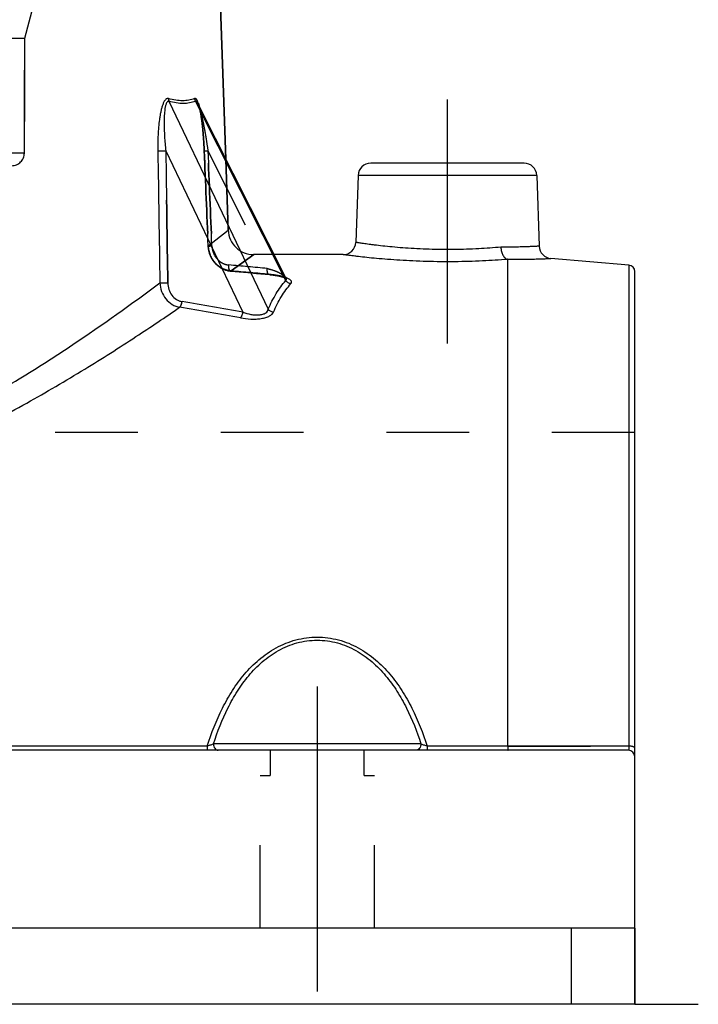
# Model space of a CAD drawing. Header units: millimetres. Extents: x 420 to 580, y 419 to 581.
# Tile 3 of 39: x 527 to 580, y 440 to 518. Entities that reach past the tile are written whole.
import ezdxf

# ---------------------------------------------------------------- set-up
doc = ezdxf.new("R2010")
doc.units = ezdxf.units.MM
doc.header["$LTSCALE"] = 65.185185
doc.linetypes.add('CENTER', pattern=[0.6, 0.375, -0.075, 0.075, -0.075])
doc.linetypes.add('HIDDEN', pattern=[0.2, 0.1, -0.1])
for name, color, linetype in [('FLAECHEN', 7, 'CONTINUOUS'), ('KOERPER', 7, 'CONTINUOUS'), ('KONST.EL_MIT_GEO', 7, 'CONTINUOUS')]:
    doc.layers.add(name, color=color, linetype=linetype)

msp = doc.modelspace()

# ---------------------------------------------------------------- linework, layer by layer
at = {"layer": 'FLAECHEN', "color": 7, "linetype": 'Continuous'}
for p, q in [((541.605, 541.252), (542.809, 506.768)), ((552.033, 499.25), (546.603, 499.25)), ((574.544, 498.415), (568.39, 498.953)), ((575, 446.25), (425, 446.25)), ((575, 446.25), (575, 440.25)), ((575, 440.25), (425, 440.25))]:
    msp.add_line(p, q, dxfattribs=at)
at = {"layer": 'FLAECHEN', "color": 8, "linetype": 'HIDDEN'}
for p, q in [((527.75, 519.236), (526.95, 516.25)), ((526.95, 516.25), (473.05, 516.25)), ((526.95, 516.25), (526.95, 507.25)), ((542.809, 506.768), (543.004, 501.18)), ((546.603, 499.25), (545.003, 499.25)), ((575, 485.25), (525.1, 485.25))]:
    msp.add_line(p, q, dxfattribs=at)
at = {"layer": 'FLAECHEN', "color": 2, "linetype": 'CENTER'}
msp.add_line((575, 440.25), (580, 440.25), dxfattribs=at)
at = {"layer": 'KOERPER', "color": 2, "linetype": 'CENTER'}
msp.add_line((560.25, 492.25), (560.25, 511.45), dxfattribs=at)
at = {"layer": 'KOERPER', "color": 7, "linetype": 'Continuous'}
for p, q in [((553.216, 505.485), (553.032, 500.215)), ((567.284, 505.485), (567.478, 499.915))]:
    msp.add_line(p, q, dxfattribs=at)
at = {"layer": 'KOERPER', "color": 8, "linetype": 'HIDDEN'}
for p, q in [((553.7, 460.25), (546.3, 460.25)), ((546.3, 460.25), (546.3, 458.25)), ((553.7, 458.25), (553.7, 460.25)), ((545.5, 458.25), (546.3, 458.25)), ((545.5, 446.25), (545.5, 458.25)), ((553.7, 458.25), (554.5, 458.25)), ((554.5, 446.25), (554.5, 458.25))]:
    msp.add_line(p, q, dxfattribs=at)
at = {"layer": 'KONST.EL_MIT_GEO', "color": 7, "linetype": 'Continuous'}
for p, q in [((542.809, 506.768), (541.605, 541.252)), ((538.332, 511.32), (546.152, 494.955)), ((547.528, 497.216), (540.411, 511.32)), ((540.596, 511.154), (540.596, 511.154)), ((547.523, 497.426), (540.597, 511.152)), ((538.085, 507.424), (544.159, 494.713)), ((566.284, 506.45), (554.216, 506.45)), ((553.216, 505.485), (553.032, 500.215)), ((567.284, 505.485), (553.216, 505.485)), ((567.284, 505.485), (567.478, 499.915)), ((565, 460.578), (565, 498.879)), ((574.544, 498.415), (574.544, 460.576)), ((575, 440.25), (575, 497.917)), ((541.353, 460.578), (458.647, 460.578)), ((541.353, 460.578), (541.353, 460.25)), ((558.162, 460.75), (541.838, 460.75)), ((565, 460.578), (558.647, 460.578)), ((558.647, 460.578), (558.647, 460.25)), ((574.544, 460.576), (565, 460.578)), ((574.5, 460.25), (425.5, 460.25)), ((570, 446.25), (570, 440.25))]:
    msp.add_line(p, q, dxfattribs=at)
at = {"layer": 'KONST.EL_MIT_GEO', "color": 8, "linetype": 'HIDDEN'}
for p, q in [((526.95, 507.25), (526.95, 516.25)), ((540.596, 511.154), (540.596, 511.154)), ((540.719, 510.781), (540.726, 510.754)), ((540.726, 510.754), (540.733, 510.726)), ((540.78, 510.512), (540.793, 510.446)), ((540.793, 510.446), (540.805, 510.378)), ((540.805, 510.378), (540.818, 510.308)), ((540.818, 510.308), (540.83, 510.237)), ((540.83, 510.236), (540.842, 510.163)), ((540.842, 510.163), (540.854, 510.088)), ((540.854, 510.088), (540.866, 510.011)), ((540.866, 510.011), (540.877, 509.932)), ((540.877, 509.932), (540.889, 509.85)), ((540.889, 509.851), (540.9, 509.766)), ((540.9, 509.766), (540.911, 509.679)), ((540.911, 509.68), (540.922, 509.59)), ((540.922, 509.591), (540.933, 509.497)), ((540.933, 509.498), (540.944, 509.402)), ((540.944, 509.403), (540.949, 509.353)), ((540.944, 509.402), (540.955, 509.302)), ((540.955, 509.303), (540.966, 509.199)), ((540.966, 509.2), (540.976, 509.092)), ((540.976, 509.094), (540.987, 508.982)), ((540.987, 508.983), (541.002, 508.812)), ((540.997, 508.869), (541.012, 508.692)), ((541.012, 508.694), (541.026, 508.51)), ((541.026, 508.512), (541.04, 508.322)), ((541.04, 508.324), (541.052, 508.128)), ((541.052, 508.131), (541.064, 507.931)), ((541.064, 507.933), (541.075, 507.729)), ((541.075, 507.731), (541.085, 507.524)), ((526.95, 507.25), (473.05, 507.25)), ((541.085, 507.526), (541.405, 499.933)), ((541.109, 507.421), (541.109, 507.424)), ((541.398, 507.424), (546.072, 498.161)), ((543.004, 501.18), (542.809, 506.768)), ((541.424, 499.936), (543.004, 501.18)), ((541.405, 499.933), (541.407, 499.899)), ((541.406, 499.902), (541.411, 499.831)), ((541.411, 499.835), (541.419, 499.764)), ((541.418, 499.767), (541.428, 499.697)), ((541.427, 499.7), (541.439, 499.629)), ((541.439, 499.633), (541.453, 499.563)), ((541.452, 499.566), (541.468, 499.496)), ((541.467, 499.499), (541.486, 499.431)), ((541.485, 499.434), (541.505, 499.365)), ((541.504, 499.368), (541.527, 499.301)), ((541.526, 499.304), (541.551, 499.237)), ((541.55, 499.24), (541.577, 499.174)), ((541.575, 499.177), (541.604, 499.112)), ((541.603, 499.115), (541.634, 499.051)), ((545.003, 499.25), (543.235, 497.967)), ((543.235, 497.967), (545.003, 499.25)), ((541.632, 499.053), (541.665, 498.991)), ((541.664, 498.993), (541.699, 498.932)), ((541.697, 498.934), (541.734, 498.874)), ((541.732, 498.876), (541.771, 498.817)), ((541.769, 498.82), (541.809, 498.762)), ((541.808, 498.765), (541.85, 498.708)), ((541.848, 498.711), (541.892, 498.656)), ((541.89, 498.658), (541.935, 498.605)), ((541.933, 498.607), (541.98, 498.556)), ((541.978, 498.558), (542.027, 498.508)), ((542.024, 498.51), (542.075, 498.462)), ((542.072, 498.464), (542.124, 498.418)), ((542.121, 498.42), (542.174, 498.376)), ((542.172, 498.378), (542.226, 498.335)), ((542.223, 498.337), (542.279, 498.296)), ((542.276, 498.298), (542.333, 498.259)), ((542.33, 498.261), (542.388, 498.225)), ((542.385, 498.226), (542.444, 498.192)), ((542.441, 498.193), (542.501, 498.161)), ((542.498, 498.162), (542.559, 498.132)), ((542.556, 498.133), (542.617, 498.105)), ((542.614, 498.106), (542.676, 498.08)), ((542.673, 498.081), (542.736, 498.058)), ((542.733, 498.059), (542.796, 498.037)), ((542.794, 498.038), (542.857, 498.019)), ((542.854, 498.02), (542.919, 498.003)), ((542.916, 498.004), (542.98, 497.989)), ((542.977, 497.989), (543.042, 497.977)), ((543.039, 497.978), (543.104, 497.967)), ((543.101, 497.968), (543.166, 497.96)), ((543.163, 497.96), (543.192, 497.958)), ((543.192, 497.958), (543.849, 497.9)), ((543.847, 497.9), (544.536, 497.838)), ((544.533, 497.838), (545.221, 497.775)), ((545.219, 497.775), (545.906, 497.71)), ((545.903, 497.71), (546.248, 497.677)), ((546.263, 497.691), (546.217, 497.696)), ((546.245, 497.677), (546.309, 497.671)), ((546.307, 497.671), (546.369, 497.664)), ((546.366, 497.664), (546.427, 497.657)), ((546.425, 497.658), (546.483, 497.65)), ((546.481, 497.651), (546.538, 497.643)), ((546.536, 497.643), (546.591, 497.636)), ((546.589, 497.636), (546.642, 497.628)), ((546.64, 497.628), (546.692, 497.62)), ((546.69, 497.621), (546.74, 497.612)), ((546.738, 497.613), (546.787, 497.604)), ((546.785, 497.605), (546.832, 497.596)), ((546.83, 497.597), (546.875, 497.588)), ((546.874, 497.588), (546.917, 497.58)), ((546.916, 497.58), (546.958, 497.572)), ((546.957, 497.572), (546.997, 497.563)), ((546.996, 497.563), (547.035, 497.555)), ((547.034, 497.555), (547.072, 497.546)), ((547.071, 497.547), (547.107, 497.538)), ((547.106, 497.538), (547.14, 497.529)), ((547.14, 497.529), (547.173, 497.521)), ((547.172, 497.521), (547.204, 497.512)), ((547.203, 497.512), (547.234, 497.504)), ((547.552, 497.376), (547.557, 497.373)), ((547.56, 497.371), (547.56, 497.37)), ((547.564, 497.367), (547.564, 497.367)), ((565, 460.578), (574.544, 460.576)), ((575, 446.25), (425, 446.25))]:
    msp.add_line(p, q, dxfattribs=at)
at = {"layer": 'KONST.EL_MIT_GEO', "color": 2, "linetype": 'CENTER'}
msp.add_line((550, 465.25), (550, 441.25), dxfattribs=at)
at = {"layer": 'KONST.EL_MIT_GEO', "color": 8, "linetype": 'HIDDEN'}
for points in [[(540.596, 511.154), (540.6, 511.145), (540.605, 511.135), (540.61, 511.124), (540.615, 511.111), (540.621, 511.098), (540.627, 511.083), (540.633, 511.067), (540.639, 511.051), (540.646, 511.033), (540.652, 511.014), (540.659, 510.994), (540.665, 510.974), (540.672, 510.952), (540.679, 510.93), (540.685, 510.907), (540.692, 510.883), (540.699, 510.859), (540.706, 510.834), (540.713, 510.808), (540.719, 510.781)], [(540.733, 510.726), (540.74, 510.697), (540.746, 510.668), (540.753, 510.638), (540.76, 510.607), (540.766, 510.576), (540.773, 510.544), (540.78, 510.512)], [(547.233, 497.504), (547.262, 497.495), (547.289, 497.487), (547.315, 497.479), (547.34, 497.47), (547.363, 497.462), (547.386, 497.454), (547.407, 497.446), (547.426, 497.438), (547.445, 497.43), (547.462, 497.423), (547.478, 497.416), (547.492, 497.409), (547.506, 497.402), (547.518, 497.396), (547.528, 497.39), (547.537, 497.385), (547.545, 497.38), (547.552, 497.376), (547.557, 497.373), (547.56, 497.371)]]:
    msp.add_lwpolyline(points, dxfattribs=at)
at = {"layer": 'KONST.EL_MIT_GEO', "color": 7, "linetype": 'Continuous'}
msp.add_lwpolyline([(547.56, 497.371), (547.56, 497.37), (547.563, 497.368), (547.564, 497.367), (547.564, 497.367), (547.563, 497.368), (547.562, 497.37), (547.559, 497.373), (547.555, 497.377), (547.55, 497.382), (547.545, 497.389), (547.54, 497.397), (547.534, 497.406), (547.528, 497.417), (547.523, 497.425)], dxfattribs=at)
at = {"layer": 'KONST.EL_MIT_GEO', "color": 8, "linetype": 'HIDDEN'}
for centre, radius, start, end in [((525.95, 507.25), 1, 270, 360), ((545.003, 501.25), 2, 182, 270), ((513.985, 164.921), 334.781, 84.49999, 85.02038), ((543.376, 499.734), 1.773, 263.59172, 265.45746), ((514.178, 161.646), 337.573, 84.55387, 85.062), ((514.18, 161.671), 337.549, 84.54593, 85.06201), ((546.675, 495.025), 2.57, 71.09263, 71.67991)]:
    msp.add_arc(centre, radius, start, end, dxfattribs=at)
at = {"layer": 'KONST.EL_MIT_GEO', "color": 7, "linetype": 'Continuous'}
for centre, radius, start, end in [((554.216, 505.45), 1, 90, 178), ((566.284, 505.45), 1, 2, 90), ((552.033, 500.25), 1, 269.99998, 358), ((568.478, 499.95), 1, 182, 265.00001), ((574.5, 497.917), 0.5, 0, 85), ((546.722, 495.163), 2.424, 70.49932, 71.09265), ((546.789, 495.35), 2.226, 69.32569, 70.50758), ((546.84, 495.487), 2.08, 69.08022, 69.31496), ((494.723, 227.287), 271.957, 79.5267, 80.55215), ((494.556, 224.71), 274.054, 79.6128, 80.63014), ((574.5, 459.75), 0.5, 0, 90)]:
    msp.add_arc(centre, radius, start, end, dxfattribs=at)
for points, knots in [([(538.291, 511.538), (538.268, 511.544), (538.22, 511.549), (538.148, 511.525), (538.082, 511.477), (537.996, 511.379), (537.906, 511.217), (537.818, 510.991), (537.743, 510.737), (537.679, 510.465), (537.626, 510.182), (537.566, 509.789), (537.512, 509.286), (537.471, 508.672), (537.452, 508.05), (537.453, 507.633), (537.456, 507.424)], [0, 0, 0, 0, 0.015932, 0.032305, 0.050669, 0.071629, 0.120671, 0.176891, 0.237788, 0.301777, 0.367887, 0.435504, 0.573756, 0.71457, 0.856872, 1, 1, 1, 1]), ([(538.291, 511.538), (538.29, 511.519), (538.292, 511.445), (538.31, 511.371), (538.332, 511.32)], [0, 0, 0, 0, 0.254504, 1, 1, 1, 1]), ([(540.346, 511.538), (540.201, 511.48), (539.889, 511.391), (539.388, 511.351), (538.847, 511.398), (538.48, 511.483), (538.291, 511.538)], [0, 0, 0, 0, 0.223736, 0.460914, 0.71813, 1, 1, 1, 1]), ([(540.645, 511.169), (540.626, 511.225), (540.588, 511.326), (540.527, 511.44), (540.472, 511.505), (540.431, 511.535), (540.387, 511.548), (540.359, 511.543), (540.346, 511.538)], [0, 0, 0, 0, 0.343521, 0.627371, 0.741706, 0.837354, 0.919602, 1, 1, 1, 1]), ([(538.332, 511.32), (538.312, 511.327), (538.266, 511.331), (538.204, 511.293), (538.156, 511.229), (538.116, 511.146), (538.082, 511.049), (538.054, 510.941), (538.03, 510.827), (538.004, 510.665), (537.98, 510.454), (537.961, 510.194), (537.951, 509.928), (537.947, 509.657), (537.949, 509.383), (537.959, 509.013), (537.983, 508.548), (538.026, 507.987), (538.064, 507.612), (538.085, 507.424)], [0, 0, 0, 0, 0.015667, 0.031958, 0.051527, 0.074489, 0.100108, 0.12768, 0.156687, 0.186771, 0.249237, 0.31382, 0.37983, 0.446855, 0.514633, 0.582988, 0.720956, 0.860097, 1, 1, 1, 1]), ([(540.411, 511.32), (540.264, 511.262), (539.949, 511.174), (539.441, 511.134), (538.894, 511.181), (538.523, 511.266), (538.332, 511.32)], [0, 0, 0, 0, 0.223661, 0.460908, 0.718185, 1, 1, 1, 1]), ([(540.596, 511.154), (540.588, 511.169), (540.574, 511.196), (540.548, 511.239), (540.518, 511.28), (540.483, 511.314), (540.445, 511.331), (540.42, 511.326), (540.411, 511.32)], [0, 0, 0, 0, 0.178111, 0.343117, 0.560927, 0.737726, 0.876052, 1, 1, 1, 1]), ([(540.723, 510.902), (540.717, 510.925), (540.694, 511.015), (540.668, 511.104), (540.645, 511.169)], [0, 0, 0, 0, 0.26015, 1, 1, 1, 1]), ([(537.456, 507.424), (537.494, 507.422), (537.585, 507.419), (537.795, 507.417), (537.966, 507.42), (538.085, 507.424)], [0, 0, 0, 0, 0.18304, 0.433326, 1, 1, 1, 1]), ([(564.462, 499.841), (563.881, 499.788), (562.656, 499.698), (561.099, 499.647), (559.796, 499.646), (558.82, 499.666), (557.871, 499.706), (556.968, 499.762), (556.127, 499.831), (555.365, 499.906), (554.784, 499.972), (554.37, 500.024), (554.098, 500.06), (553.856, 500.093), (553.644, 500.123), (553.462, 500.15), (553.331, 500.169), (553.242, 500.183), (553.187, 500.191), (553.141, 500.198), (553.103, 500.204), (553.073, 500.209), (553.054, 500.212), (553.043, 500.214), (553.037, 500.214), (553.034, 500.215), (553.033, 500.215), (553.032, 500.215)], [0, 0, 0, 0, 0.152558, 0.321222, 0.407692, 0.493406, 0.576747, 0.656157, 0.730169, 0.797425, 0.856689, 0.882974, 0.906856, 0.928221, 0.946964, 0.962991, 0.97622, 0.981763, 0.986582, 0.99067, 0.994023, 0.996635, 0.998504, 0.999158, 0.999626, 0.999906, 1, 1, 1, 1]), ([(567.478, 499.915), (567.477, 499.914), (567.473, 499.915), (567.464, 499.913), (567.448, 499.913), (567.425, 499.912), (567.397, 499.91), (567.346, 499.907), (567.268, 499.903), (567.155, 499.897), (567.018, 499.89), (566.857, 499.883), (566.673, 499.875), (566.466, 499.867), (566.148, 499.857), (565.699, 499.846), (565.105, 499.838), (564.684, 499.839), (564.462, 499.841)], [0, 0, 0, 0, 0.001054, 0.004213, 0.009475, 0.016836, 0.026288, 0.037824, 0.067102, 0.104566, 0.150083, 0.203491, 0.264603, 0.333205, 0.409057, 0.58143, 0.779328, 1, 1, 1, 1]), ([(564.462, 499.841), (564.467, 499.727), (564.498, 499.508), (564.592, 499.255), (564.698, 499.089), (564.808, 498.967), (564.913, 498.903), (564.985, 498.886)], [0, 0, 0, 0, 0.29766, 0.571642, 0.694611, 0.806668, 1, 1, 1, 1]), ([(565, 498.879), (564.341, 498.827), (562.954, 498.74), (560.824, 498.681), (558.994, 498.697), (557.551, 498.749), (556.529, 498.804), (555.575, 498.87), (554.707, 498.944), (553.941, 499.02), (553.374, 499.082), (552.982, 499.129), (552.738, 499.159), (552.529, 499.185), (552.356, 499.207), (552.221, 499.225), (552.132, 499.237), (552.08, 499.244), (552.056, 499.247), (552.041, 499.249), (552.035, 499.25), (552.033, 499.25)], [0, 0, 0, 0, 0.152678, 0.320641, 0.491839, 0.57481, 0.65402, 0.728031, 0.795478, 0.855084, 0.905681, 0.927271, 0.946233, 0.962463, 0.975871, 0.986381, 0.993932, 0.996584, 0.998481, 0.99962, 1, 1, 1, 1]), ([(564.985, 498.886), (565.235, 498.884), (565.708, 498.882), (566.377, 498.889), (566.961, 498.901), (567.451, 498.915), (567.798, 498.927), (568.023, 498.937), (568.151, 498.942), (568.251, 498.947), (568.323, 498.951), (568.366, 498.952), (568.386, 498.954), (568.39, 498.953)], [0, 0, 0, 0, 0.219553, 0.416913, 0.589235, 0.73398, 0.848967, 0.89473, 0.932424, 0.961899, 0.983038, 0.995755, 1, 1, 1, 1]), ([(564.985, 498.886), (564.989, 498.885), (564.994, 498.884), (565, 498.88), (565, 498.879)], [0, 0, 0, 0, 0.720248, 1, 1, 1, 1]), ([(521.862, 486.797), (523.45, 487.641), (526.456, 489.37), (531.732, 492.756), (535.371, 495.354), (537.618, 497.03)], [0, 0, 0, 0, 0.287011, 0.552855, 1, 1, 1, 1]), ([(537.618, 497.03), (537.631, 496.802), (537.724, 496.35), (538.054, 495.753), (538.473, 495.375), (538.862, 495.183), (539.069, 495.126), (539.174, 495.108)], [0, 0, 0, 0, 0.257776, 0.5121, 0.759366, 0.880509, 1, 1, 1, 1]), ([(537.618, 497.03), (537.656, 497.028), (537.747, 497.025), (537.956, 497.023), (538.126, 497.026), (538.244, 497.03)], [0, 0, 0, 0, 0.184082, 0.434486, 1, 1, 1, 1]), ([(538.244, 497.03), (538.247, 496.858), (538.301, 496.514), (538.529, 496.053), (538.836, 495.759), (539.129, 495.611), (539.286, 495.568), (539.365, 495.555)], [0, 0, 0, 0, 0.258285, 0.511692, 0.758122, 0.879532, 1, 1, 1, 1]), ([(546.152, 494.955), (546.33, 495.378), (546.728, 496.173), (547.248, 496.894), (547.528, 497.216)], [0, 0, 0, 0, 0.518628, 1, 1, 1, 1]), ([(546.56, 494.728), (546.738, 495.148), (547.136, 495.936), (547.656, 496.651), (547.936, 496.97)], [0, 0, 0, 0, 0.51836, 1, 1, 1, 1]), ([(547.528, 497.216), (547.537, 497.231), (547.55, 497.265), (547.557, 497.338), (547.54, 497.392), (547.523, 497.425)], [0, 0, 0, 0, 0.250713, 0.492024, 1, 1, 1, 1]), ([(547.936, 496.97), (547.855, 496.975), (547.693, 497.027), (547.572, 497.146), (547.528, 497.216)], [0, 0, 0, 0, 0.49724, 1, 1, 1, 1]), ([(547.936, 496.97), (547.952, 496.988), (547.979, 497.027), (547.994, 497.094), (547.978, 497.159), (547.938, 497.22), (547.877, 497.277), (547.76, 497.355), (547.657, 497.401), (547.583, 497.429)], [0, 0, 0, 0, 0.107289, 0.199294, 0.290138, 0.392162, 0.512383, 0.653605, 1, 1, 1, 1]), ([(539.174, 495.108), (539.198, 495.127), (539.242, 495.183), (539.317, 495.33), (539.35, 495.462), (539.365, 495.555)], [0, 0, 0, 0, 0.186401, 0.425035, 1, 1, 1, 1]), ([(522.07, 484.953), (523.785, 485.773), (527.037, 487.467), (531.573, 490.127), (535.57, 492.668), (538.037, 494.326), (539.174, 495.108)], [0, 0, 0, 0, 0.286382, 0.552123, 0.792145, 1, 1, 1, 1]), ([(543.968, 494.273), (544.233, 494.224), (544.641, 494.177), (545.186, 494.178), (545.584, 494.216), (545.893, 494.284), (546.11, 494.36), (546.28, 494.439), (546.444, 494.549), (546.535, 494.669), (546.56, 494.728)], [0, 0, 0, 0, 0.293019, 0.444512, 0.592098, 0.727072, 0.787102, 0.841141, 0.93075, 1, 1, 1, 1]), ([(543.968, 494.273), (543.991, 494.293), (544.035, 494.349), (544.108, 494.494), (544.143, 494.622), (544.159, 494.713)], [0, 0, 0, 0, 0.190485, 0.430267, 1, 1, 1, 1]), ([(544.159, 494.713), (544.359, 494.643), (544.672, 494.557), (545.101, 494.502), (545.42, 494.5), (545.709, 494.547), (545.94, 494.644), (546.094, 494.785), (546.142, 494.901), (546.152, 494.955)], [0, 0, 0, 0, 0.289414, 0.439559, 0.587337, 0.722749, 0.835356, 0.924562, 1, 1, 1, 1]), ([(546.56, 494.728), (546.48, 494.733), (546.321, 494.78), (546.198, 494.89), (546.152, 494.955)], [0, 0, 0, 0, 0.502378, 1, 1, 1, 1]), ([(541.353, 460.578), (541.678, 461.597), (542.26, 463.098), (543.307, 464.961), (544.253, 466.259), (545.391, 467.415), (546.744, 468.361), (548.304, 469), (550, 469.229), (551.696, 469), (553.256, 468.361), (554.609, 467.415), (555.747, 466.259), (556.693, 464.961), (557.74, 463.098), (558.322, 461.597), (558.647, 460.578)], [0, 0, 0, 0, 0.12319, 0.184455, 0.2458, 0.307636, 0.370475, 0.434686, 0.5, 0.565314, 0.629525, 0.692364, 0.7542, 0.815545, 0.87681, 1, 1, 1, 1]), ([(541.838, 460.75), (542.15, 461.714), (542.704, 463.135), (543.694, 464.902), (544.586, 466.136), (545.656, 467.238), (546.928, 468.144), (548.398, 468.76), (550, 468.982), (551.602, 468.76), (553.072, 468.144), (554.344, 467.238), (555.414, 466.136), (556.306, 464.902), (557.296, 463.135), (557.85, 461.714), (558.162, 460.75)], [0, 0, 0, 0, 0.123279, 0.184637, 0.246075, 0.307966, 0.370781, 0.434872, 0.5, 0.565128, 0.629219, 0.692034, 0.753925, 0.815363, 0.876721, 1, 1, 1, 1]), ([(541.838, 460.75), (541.768, 460.715), (541.609, 460.648), (541.444, 460.599), (541.353, 460.578)], [0, 0, 0, 0, 0.457518, 1, 1, 1, 1]), ([(541.838, 460.75), (541.838, 460.686), (541.856, 460.56), (541.934, 460.396), (542.056, 460.28), (542.16, 460.25), (542.209, 460.25)], [0, 0, 0, 0, 0.283005, 0.547926, 0.784923, 1, 1, 1, 1]), ([(558.162, 460.75), (558.162, 460.686), (558.144, 460.56), (558.066, 460.396), (557.944, 460.28), (557.84, 460.25), (557.791, 460.25)], [0, 0, 0, 0, 0.283005, 0.547925, 0.784923, 1, 1, 1, 1]), ([(558.647, 460.578), (558.556, 460.599), (558.391, 460.648), (558.232, 460.715), (558.162, 460.75)], [0, 0, 0, 0, 0.542482, 1, 1, 1, 1]), ([(565, 460.578), (565, 460.555), (565.002, 460.51), (565.003, 460.447), (565.006, 460.391), (565.008, 460.343), (565.011, 460.305), (565.014, 460.277), (565.017, 460.26), (565.019, 460.252), (565.021, 460.25), (565.022, 460.25)], [0, 0, 0, 0, 0.210184, 0.403379, 0.575152, 0.721543, 0.839228, 0.925587, 0.978893, 0.993083, 1, 1, 1, 1]), ([(574.544, 460.576), (574.542, 460.532), (574.538, 460.452), (574.53, 460.36), (574.521, 460.304), (574.515, 460.276), (574.51, 460.259), (574.503, 460.25), (574.5, 460.25)], [0, 0, 0, 0, 0.400713, 0.715376, 0.831809, 0.917918, 0.972891, 1, 1, 1, 1]), ([(575, 460.402), (575, 460.413), (574.993, 460.438), (574.965, 460.469), (574.922, 460.497), (574.866, 460.522), (574.798, 460.544), (574.689, 460.566), (574.603, 460.574), (574.544, 460.576)], [0, 0, 0, 0, 0.064521, 0.142277, 0.24004, 0.359282, 0.498552, 0.654714, 1, 1, 1, 1])]:
    msp.add_open_spline(points, degree=3, knots=knots, dxfattribs=at)
at = {"layer": 'KONST.EL_MIT_GEO', "color": 8, "linetype": 'HIDDEN'}
for points, knots in [([(538.291, 511.538), (538.29, 511.519), (538.292, 511.445), (538.31, 511.371), (538.332, 511.32)], [0, 0, 0, 0, 0.254504, 1, 1, 1, 1]), ([(540.596, 511.154), (540.625, 511.096), (540.677, 510.971), (540.77, 510.698), (540.871, 510.327), (540.979, 509.864), (541.077, 509.386), (541.167, 508.901), (541.278, 508.247), (541.352, 507.754), (541.398, 507.424)], [0, 0, 0, 0, 0.050445, 0.106364, 0.22635, 0.351683, 0.479606, 0.608919, 0.738992, 1, 1, 1, 1]), ([(540.645, 511.169), (540.652, 511.151), (540.67, 511.093), (540.712, 510.952), (540.764, 510.736), (540.818, 510.465), (540.866, 510.181), (540.908, 509.889), (540.945, 509.591), (540.99, 509.186), (541.036, 508.672), (541.079, 508.05), (541.1, 507.633), (541.109, 507.424)], [0, 0, 0, 0, 0.015096, 0.047739, 0.117279, 0.19084, 0.26713, 0.345341, 0.424942, 0.505572, 0.668939, 0.834043, 1, 1, 1, 1]), ([(541.109, 507.424), (541.096, 507.728), (541.063, 508.331), (540.99, 509.224), (540.904, 509.951), (540.812, 510.508), (540.755, 510.774), (540.723, 510.902)], [0, 0, 0, 0, 0.259954, 0.517077, 0.767204, 0.886968, 1, 1, 1, 1]), ([(537.456, 507.424), (537.494, 507.422), (537.585, 507.419), (537.795, 507.417), (537.966, 507.42), (538.085, 507.424)], [0, 0, 0, 0, 0.18304, 0.433326, 1, 1, 1, 1]), ([(541.089, 507.421), (541.096, 507.419), (541.109, 507.419), (541.128, 507.418), (541.147, 507.418), (541.173, 507.419), (541.205, 507.419), (541.256, 507.42), (541.321, 507.422), (541.372, 507.423), (541.398, 507.424)], [0, 0, 0, 0, 0.062315, 0.124911, 0.187359, 0.249877, 0.374914, 0.499923, 0.749964, 1, 1, 1, 1]), ([(541.109, 507.424), (541.106, 507.424), (541.101, 507.423), (541.095, 507.422), (541.092, 507.422), (541.089, 507.421), (541.089, 507.421)], [0, 0, 0, 0, 0.429956, 0.739885, 0.928557, 1, 1, 1, 1]), ([(541.405, 499.933), (541.405, 499.932), (541.408, 499.932), (541.411, 499.931), (541.418, 499.931), (541.427, 499.931), (541.439, 499.93), (541.46, 499.93), (541.492, 499.931), (541.537, 499.931), (541.59, 499.933), (541.649, 499.934), (541.691, 499.936), (541.713, 499.936)], [0, 0, 0, 0, 0.00501, 0.018351, 0.040276, 0.07071, 0.109513, 0.156475, 0.273851, 0.420321, 0.59273, 0.787356, 1, 1, 1, 1]), ([(541.424, 499.936), (541.421, 499.936), (541.416, 499.935), (541.41, 499.935), (541.407, 499.934), (541.405, 499.933), (541.405, 499.933)], [0, 0, 0, 0, 0.429777, 0.739561, 0.928223, 1, 1, 1, 1]), ([(541.424, 499.936), (541.421, 499.936), (541.416, 499.935), (541.41, 499.935), (541.407, 499.934), (541.405, 499.933), (541.405, 499.933)], [0, 0, 0, 0, 0.429777, 0.739562, 0.928223, 1, 1, 1, 1]), ([(541.424, 499.936), (541.437, 499.689), (541.549, 499.197), (541.949, 498.567), (542.441, 498.191), (542.886, 498.018), (543.119, 497.976), (543.235, 497.967)], [0, 0, 0, 0, 0.255721, 0.509166, 0.757089, 0.879207, 1, 1, 1, 1]), ([(543.178, 497.972), (542.95, 497.998), (542.494, 498.142), (541.931, 498.591), (541.545, 499.212), (541.437, 499.694), (541.424, 499.936)], [0, 0, 0, 0, 0.242246, 0.490564, 0.744207, 1, 1, 1, 1]), ([(541.713, 499.936), (541.721, 499.75), (541.8, 499.379), (542.045, 498.977), (542.311, 498.726), (542.537, 498.579), (542.784, 498.479), (542.957, 498.446), (543.044, 498.438)], [0, 0, 0, 0, 0.257376, 0.510819, 0.635566, 0.758528, 0.879873, 1, 1, 1, 1]), ([(543.192, 497.958), (543.18, 497.959), (543.154, 497.968), (543.122, 498), (543.095, 498.046), (543.073, 498.106), (543.056, 498.177), (543.041, 498.289), (543.041, 498.378), (543.044, 498.438)], [0, 0, 0, 0, 0.068213, 0.148594, 0.247711, 0.367184, 0.505708, 0.660254, 1, 1, 1, 1]), ([(565, 498.879), (565, 498.88), (564.994, 498.884), (564.989, 498.885), (564.985, 498.886)], [0, 0, 0, 0, 0.279756, 1, 1, 1, 1]), ([(543.235, 497.967), (543.232, 497.965), (543.218, 497.959), (543.203, 497.957), (543.192, 497.958)], [0, 0, 0, 0, 0.265932, 1, 1, 1, 1]), ([(543.235, 497.967), (543.232, 497.965), (543.218, 497.959), (543.203, 497.957), (543.192, 497.958)], [0, 0, 0, 0, 0.265932, 1, 1, 1, 1]), ([(546.215, 497.68), (546.203, 497.681), (546.178, 497.691), (546.146, 497.723), (546.119, 497.769), (546.098, 497.829), (546.082, 497.901), (546.068, 498.012), (546.068, 498.1), (546.072, 498.161)], [0, 0, 0, 0, 0.068196, 0.148544, 0.247614, 0.367037, 0.505525, 0.66007, 1, 1, 1, 1]), ([(546.072, 498.161), (546.242, 498.118), (546.559, 498.026), (546.929, 497.878), (547.177, 497.745), (547.327, 497.645), (547.445, 497.542), (547.503, 497.465), (547.523, 497.425)], [0, 0, 0, 0, 0.317326, 0.595973, 0.717866, 0.826441, 0.920588, 1, 1, 1, 1]), ([(546.263, 497.691), (546.259, 497.689), (546.245, 497.682), (546.227, 497.679), (546.215, 497.68)], [0, 0, 0, 0, 0.268998, 1, 1, 1, 1]), ([(546.263, 497.691), (546.397, 497.679), (546.652, 497.649), (547.012, 497.589), (547.32, 497.517), (547.504, 497.459), (547.583, 497.429)], [0, 0, 0, 0, 0.29793, 0.570868, 0.813646, 1, 1, 1, 1]), ([(547.483, 497.465), (547.399, 497.492), (547.219, 497.543), (546.813, 497.628), (546.489, 497.67), (546.263, 497.691)], [0, 0, 0, 0, 0.21234, 0.452237, 1, 1, 1, 1]), ([(537.618, 497.03), (537.656, 497.028), (537.747, 497.025), (537.956, 497.023), (538.126, 497.026), (538.244, 497.03)], [0, 0, 0, 0, 0.184082, 0.434486, 1, 1, 1, 1]), ([(547.523, 497.425), (547.54, 497.392), (547.557, 497.338), (547.55, 497.265), (547.537, 497.231), (547.528, 497.216)], [0, 0, 0, 0, 0.507976, 0.749287, 1, 1, 1, 1]), ([(539.174, 495.108), (539.198, 495.127), (539.242, 495.183), (539.317, 495.33), (539.35, 495.462), (539.365, 495.555)], [0, 0, 0, 0, 0.186401, 0.425035, 1, 1, 1, 1])]:
    msp.add_open_spline(points, degree=3, knots=knots, dxfattribs=at)
for points in [[(540.346, 511.538), (540.351, 511.462), (540.374, 511.387), (540.411, 511.32)], [(538.244, 497.03), (538.192, 500.495), (538.138, 503.96), (538.085, 507.424)], [(541.109, 507.424), (541.214, 504.928), (541.319, 502.432), (541.424, 499.936)], [(541.424, 499.936), (541.319, 502.431), (541.214, 504.926), (541.109, 507.421)], [(541.713, 499.936), (541.608, 502.432), (541.503, 504.928), (541.398, 507.424)], [(541.398, 507.424), (541.503, 504.928), (541.608, 502.432), (541.713, 499.936)]]:
    msp.add_open_spline(points, degree=3, dxfattribs=at)
at = {"layer": 'KONST.EL_MIT_GEO', "color": 7, "linetype": 'Continuous'}
for points in [[(540.346, 511.538), (540.351, 511.462), (540.374, 511.387), (540.411, 511.32)], [(537.456, 507.424), (537.51, 503.96), (537.564, 500.495), (537.618, 497.03)], [(538.085, 507.424), (538.138, 503.96), (538.192, 500.495), (538.244, 497.03)]]:
    msp.add_open_spline(points, degree=3, dxfattribs=at)

doc.saveas('drawing.dxf')
